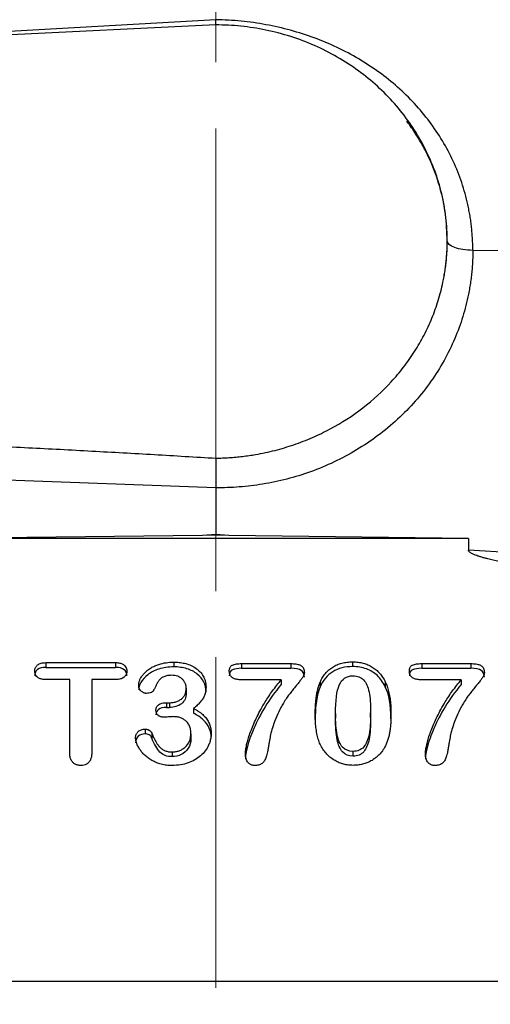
# Model space of a CAD drawing. Header units: inches. Extents: x 0.6 to 16.3, y 0.2 to 11.5.
# Tile 18 of 21: x 12.2 to 12.9, y 7.5 to 9. Entities that reach past the tile are written whole.
import ezdxf

# ---------------------------------------------------------------- set-up
doc = ezdxf.new("R2010")
doc.units = ezdxf.units.IN
doc.header["$MEASUREMENT"] = 0
doc.linetypes.add('CENTERX2', pattern=[0.8, 0.5, -0.1, 0.1, -0.1])
doc.styles.add('SLDTEXTSTYLE0', font='TXT', dxfattribs={"width": 0.75})
doc.dimstyles.new('SLDDIMSTYLE1', dxfattribs={"dimtxt": 0.137795, "dimasz": 0.14, "dimexe": 0, "dimexo": 0.0625, "dimgap": 0.034449, "dimtad": 0, "dimdec": 1, "dimlfac": 1.5, "dimrnd": 1e-09, "dimzin": 4, "dimdsep": 46, "dimtxsty": 'SLDTEXTSTYLE0', "dimblk1": 'CLOSED', "dimblk2": 'CLOSED', "dimsah": 1, "dimcen": 0.09, "dimadec": 0, "dimazin": 1, "dimtfac": 1, "dimtdec": 1, "dimtofl": 0, "dimtmove": 0, "dimatfit": 3, "dimldrblk": 'CLOSED', "dimfxl": 0, "dimfrac": 2, "dimtolj": 1, "dimtzin": 12, "dimarcsym": 0})

# ---------------------------------------------------------------- blocks, each defined once
blk = doc.blocks.new('_Closed')
at = {"color": 0, "linetype": 'ByBlock', "lineweight": -2}
for p, q in [((-1, 0.166667), (0, 0)), ((-1, 0.166667), (-1, -0.166667)), ((0, 0), (-1, -0.166667)), ((0, 0), (-1, 0))]:
    blk.add_line(p, q, dxfattribs=at)
blk = doc.blocks.new('_D_1')
at = {"color": 7, "linetype": 'Continuous', "lineweight": 0}
for p, q in [((13.7533, 11.0512), (13.7113, 11.0512)), ((13.7113, 11.0512), (13.7113, 10.8324)), ((14.0587, 11.0512), (14.1007, 11.0512)), ((14.1007, 11.0512), (14.1007, 10.8324)), ((12.4769, 9.6685), (12.4769, 10.8921)), ((15.1719, 8.3774), (15.1719, 10.8921)), ((12.4769, 10.8527), (13.5904, 10.8527)), ((15.1719, 10.8527), (14.2216, 10.8527)), ((13.7113, 10.8324), (13.7533, 10.8324)), ((14.1007, 10.8324), (14.0587, 10.8324))]:
    blk.add_line(p, q, dxfattribs=at)
at = {"color": 7, "linetype": 'Continuous', "lineweight": 18, "xscale": 0.14, "yscale": 0.14}
for p, rotation in [((12.4769, 10.8527), 180.0000000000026), ((15.1719, 10.8527), 2.59533262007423e-12)]:
    blk.add_blockref('_Closed', p, dxfattribs=dict(at, rotation=rotation))
at = {"color": 7, "linetype": 'Continuous', "lineweight": 18, "char_height": 0.1378, "attachment_point": 1, "style": 'SLDTEXTSTYLE0'}
for s, insert in [('103', (13.7533, 11.01)), ('4.0', (13.7788, 10.8039))]:
    blk.add_mtext(s, dxfattribs=dict(at, insert=insert))

msp = doc.modelspace()

# ---------------------------------------------------------------- linework, layer by layer
at = {"color": 7, "linetype": 'CENTERX2', "lineweight": 18}
msp.add_line((12.4769, 4.3488), (12.4769, 11.0411), dxfattribs=at)
at = {"color": 8, "linetype": 'Continuous', "lineweight": 25}
msp.add_line((12.4769, 9.0131), (11.5676, 8.9607), dxfattribs=at)
at = {"color": 7, "linetype": 'Continuous', "lineweight": 25}
for p, q in [((12.477, 9.0051), (12.4769, 9.0131)), ((12.4769, 9.0052), (10.6303, 8.9148)), ((12.8266, 8.6785), (12.8266, 8.6786)), ((13.3991, 8.6575), (12.8652, 8.6642)), ((12.4769, 8.3052), (11.5547, 8.3388)), ((12.4769, 8.3052), (12.4769, 8.2344)), ((12.457, 8.2331), (12.0951, 8.2286)), ((12.8587, 8.2286), (12.0951, 8.2286)), ((12.4769, 8.2344), (12.457, 8.2331)), ((12.4769, 8.2334), (12.457, 8.2331)), ((12.4967, 8.2331), (12.4769, 8.2344)), ((12.4967, 8.2331), (12.4769, 8.2334)), ((12.8587, 8.2286), (12.4967, 8.2331)), ((12.8587, 8.2286), (12.8587, 8.2109)), ((13.3191, 8.1826), (12.8587, 8.2109)), ((12.6836, 8.0419), (12.6836, 8.0347)), ((12.2201, 8.0407), (12.3256, 8.0407)), ((12.2201, 8.0407), (12.2201, 8.0335)), ((12.2201, 8.0335), (12.3256, 8.0335)), ((12.3256, 8.0407), (12.3256, 8.0335)), ((12.4134, 8.0414), (12.4134, 8.0343)), ((12.5159, 8.0392), (12.5904, 8.0392)), ((12.5159, 8.0392), (12.5159, 8.0321)), ((12.5159, 8.0321), (12.5904, 8.0321)), ((12.5904, 8.0392), (12.5904, 8.0321)), ((12.788, 8.0392), (12.8624, 8.0392)), ((12.788, 8.0392), (12.788, 8.0321)), ((12.788, 8.0321), (12.8624, 8.0321)), ((12.8624, 8.0392), (12.8624, 8.0321)), ((12.2563, 8.0151), (12.2201, 8.0151)), ((12.2563, 7.9039), (12.2563, 8.0151)), ((12.2894, 8.0151), (12.2894, 7.9039)), ((12.3256, 8.0151), (12.2894, 8.0151)), ((12.5758, 8.0147), (12.5159, 8.0147)), ((12.5758, 8.0147), (12.5758, 8.0076)), ((12.8478, 8.0147), (12.788, 8.0147)), ((12.8478, 8.0147), (12.8478, 8.0076)), ((12.4323, 8.0019), (12.4323, 7.9948)), ((12.6345, 8.0111), (12.6345, 8.004)), ((12.733, 8.0115), (12.733, 8.0043)), ((12.4025, 7.9801), (12.4071, 7.9801)), ((12.4025, 7.9801), (12.4025, 7.9729)), ((12.4025, 7.9729), (12.4071, 7.9729)), ((12.4071, 7.9801), (12.4071, 7.9729)), ((12.4433, 7.9714), (12.4433, 7.9642)), ((12.6578, 7.964), (12.6578, 7.9569)), ((12.7109, 7.9577), (12.7109, 7.9649)), ((12.3702, 7.9401), (12.3702, 7.933)), ((12.38, 7.9342), (12.38, 7.9271)), ((12.4394, 7.9328), (12.4394, 7.9256)), ((12.4112, 7.9056), (12.4112, 7.8985)), ((12.6843, 7.8993), (12.6843, 7.9065)), ((11.3484, 7.559), (13.6047, 7.559))]:
    msp.add_line(p, q, dxfattribs=at)
for points, knots in [([(12.8652, 8.6642), (12.8652, 8.6671), (12.8652, 8.6729), (12.8648, 8.6816), (12.8642, 8.6903), (12.8634, 8.699), (12.8624, 8.7076), (12.8611, 8.7162), (12.8595, 8.7248), (12.8561, 8.7419), (12.8491, 8.767), (12.8362, 8.7993), (12.8199, 8.8302), (12.7938, 8.869), (12.7533, 8.9128), (12.704, 8.9485), (12.6604, 8.9716), (12.6259, 8.9861), (12.5899, 8.9976), (12.559, 9.0047), (12.534, 9.0088), (12.515, 9.011), (12.496, 9.0126), (12.4833, 9.0129), (12.4769, 9.0131)], [0, 0, 0, 0, 0.015445, 0.030884, 0.046324, 0.061776, 0.07725, 0.092756, 0.108303, 0.123901, 0.185893, 0.247975, 0.310053, 0.372289, 0.496882, 0.622072, 0.684944, 0.747856, 0.810832, 0.873842, 0.905346, 0.936824, 0.96835, 1, 1, 1, 1]), ([(12.8201, 8.6159), (12.8207, 8.6189), (12.8219, 8.6247), (12.8233, 8.6335), (12.8245, 8.6423), (12.8254, 8.6511), (12.8261, 8.66), (12.8265, 8.6689), (12.8267, 8.6778), (12.8265, 8.6958), (12.8241, 8.7231), (12.8167, 8.7589), (12.805, 8.7937), (12.7842, 8.8377), (12.749, 8.8878), (12.7031, 8.9297), (12.6609, 8.9571), (12.6265, 8.9745), (12.5903, 8.9883), (12.559, 8.9964), (12.5338, 9.001), (12.5149, 9.0034), (12.4959, 9.0049), (12.4832, 9.0051), (12.4769, 9.0052)], [0, 0, 0, 0, 0.015487, 0.030939, 0.046367, 0.061783, 0.077198, 0.092624, 0.108072, 0.123553, 0.186827, 0.250123, 0.313397, 0.376693, 0.500006, 0.623318, 0.686592, 0.749888, 0.813162, 0.876458, 0.907377, 0.938212, 0.969056, 1, 1, 1, 1]), ([(12.8201, 8.6159), (12.8207, 8.6189), (12.8219, 8.6248), (12.8234, 8.6337), (12.8246, 8.6426), (12.8255, 8.6516), (12.8262, 8.6606), (12.8266, 8.6695), (12.8266, 8.6755), (12.8266, 8.6785)], [0, 0, 0, 0, 0.143241, 0.286354, 0.429339, 0.572196, 0.714925, 0.857526, 1, 1, 1, 1]), ([(12.8652, 8.6642), (12.8652, 8.661), (12.8652, 8.6547), (12.8648, 8.6452), (12.8641, 8.6358), (12.8632, 8.6263), (12.862, 8.6169), (12.8605, 8.6075), (12.8573, 8.5898), (12.8507, 8.5639), (12.8384, 8.5302), (12.8223, 8.4974), (12.7957, 8.455), (12.7535, 8.4069), (12.7016, 8.3681), (12.656, 8.3436), (12.6207, 8.329), (12.5845, 8.3178), (12.5542, 8.3114), (12.5301, 8.308), (12.5124, 8.3063), (12.4947, 8.3052), (12.4828, 8.3052), (12.4769, 8.3052)], [0, 0, 0, 0, 0.016684, 0.0333388, 0.0499756, 0.0666059, 0.0832409, 0.0998921, 0.1165708, 0.1783097, 0.2400731, 0.3043777, 0.3687081, 0.4999063, 0.6311209, 0.6954479, 0.7598008, 0.8215713, 0.8833664, 0.9125422, 0.9416657, 0.9707981, 1, 1, 1, 1]), ([(12.4771, 8.35), (12.4805, 8.35), (12.4872, 8.3502), (12.4972, 8.3507), (12.5072, 8.3515), (12.5172, 8.3526), (12.5272, 8.3539), (12.5437, 8.3565), (12.5665, 8.3614), (12.5952, 8.37), (12.6231, 8.3808), (12.6588, 8.3981), (12.7002, 8.4249), (12.7362, 8.4579), (12.7611, 8.4875), (12.7776, 8.511), (12.7919, 8.5358), (12.8019, 8.5574), (12.8087, 8.5751), (12.8132, 8.5885), (12.8171, 8.6022), (12.8191, 8.6113), (12.8201, 8.6159)], [0, 0, 0, 0, 0.020874, 0.041712, 0.06253, 0.083345, 0.104173, 0.12503, 0.187464, 0.249901, 0.312456, 0.375009, 0.499679, 0.62469, 0.687215, 0.749736, 0.812312, 0.87489, 0.906187, 0.937433, 0.968684, 1, 1, 1, 1]), ([(12.0965, 8.3707), (12.1289, 8.3691), (12.1933, 8.3659), (12.2892, 8.3608), (12.3836, 8.3555), (12.4461, 8.3518), (12.4771, 8.35)], [0, 0, 0, 0, 0.2554749, 0.5072983, 0.7554725, 1, 1, 1, 1]), ([(12.4771, 8.3501), (12.4771, 8.3493), (12.4772, 8.3478), (12.4772, 8.3453), (12.4772, 8.3425), (12.4772, 8.3396), (12.4772, 8.3364), (12.4771, 8.333), (12.4771, 8.3294), (12.4771, 8.3254), (12.477, 8.3209), (12.477, 8.316), (12.4769, 8.3106), (12.4769, 8.3071), (12.4769, 8.3052)], [0, 0, 0, 0, 0.067685, 0.13665, 0.206866, 0.278316, 0.351009, 0.425005, 0.500378, 0.581378, 0.671895, 0.771883, 0.881258, 1, 1, 1, 1]), ([(13.3172, 8.1436), (13.2966, 8.1455), (13.257, 8.1493), (13.1997, 8.1549), (13.1467, 8.1605), (13.098, 8.1659), (13.0536, 8.1711), (13.0135, 8.1762), (12.979, 8.181), (12.9499, 8.1855), (12.926, 8.1895), (12.9057, 8.1934), (12.8916, 8.1966), (12.8825, 8.199), (12.8776, 8.2004), (12.8732, 8.2018), (12.8694, 8.2031), (12.8662, 8.2045), (12.8635, 8.2058), (12.8614, 8.2071), (12.8599, 8.2083), (12.8589, 8.2096), (12.8588, 8.2105), (12.8587, 8.2109)], [0, 0, 0, 0, 0.132628, 0.256047, 0.37026, 0.475271, 0.571087, 0.657715, 0.735165, 0.795018, 0.847115, 0.891481, 0.92815, 0.940474, 0.951585, 0.961491, 0.970206, 0.977748, 0.984144, 0.98944, 0.99372, 0.99714, 1, 1, 1, 1]), ([(12.6345, 8.0111), (12.6351, 8.0123), (12.6362, 8.0148), (12.6381, 8.0182), (12.6402, 8.0214), (12.6425, 8.0244), (12.645, 8.0272), (12.6477, 8.0297), (12.6506, 8.032), (12.6546, 8.0348), (12.6602, 8.0377), (12.6674, 8.0401), (12.6753, 8.0416), (12.6808, 8.0418), (12.6836, 8.0419)], [0, 0, 0, 0, 0.067872, 0.133568, 0.19738, 0.259627, 0.320651, 0.380817, 0.440504, 0.500101, 0.619228, 0.740342, 0.866392, 1, 1, 1, 1]), ([(12.6836, 8.0419), (12.685, 8.0419), (12.6878, 8.0418), (12.6919, 8.0415), (12.6958, 8.0408), (12.6996, 8.04), (12.7032, 8.0389), (12.7067, 8.0376), (12.7101, 8.036), (12.7144, 8.0335), (12.7194, 8.0299), (12.7246, 8.0246), (12.7293, 8.0185), (12.7318, 8.0139), (12.733, 8.0115)], [0, 0, 0, 0, 0.066815, 0.131673, 0.194865, 0.256703, 0.317523, 0.377675, 0.437524, 0.497439, 0.615692, 0.737167, 0.864504, 1, 1, 1, 1]), ([(12.2033, 8.0279), (12.2033, 8.0285), (12.2033, 8.0298), (12.2037, 8.0316), (12.2043, 8.0332), (12.2052, 8.0347), (12.2063, 8.0361), (12.2086, 8.0382), (12.2132, 8.0404), (12.2177, 8.0406), (12.2201, 8.0407)], [0, 0, 0, 0, 0.083363, 0.161969, 0.237282, 0.310962, 0.384782, 0.460502, 0.703623, 1, 1, 1, 1]), ([(12.2201, 8.0335), (12.2147, 8.0335), (12.2105, 8.0324), (12.2047, 8.0278), (12.2033, 8.0247), (12.2033, 8.0207)], [-2, -2, -2, -2, -1, -1, 0, 0, 0, 0]), ([(12.2201, 8.0151), (12.219, 8.0151), (12.217, 8.0152), (12.214, 8.0156), (12.2115, 8.0163), (12.2093, 8.0173), (12.207, 8.0188), (12.205, 8.0211), (12.2035, 8.0243), (12.2034, 8.0267), (12.2033, 8.0279)], [0, 0, 0, 0, 0.1317816, 0.2505614, 0.3580534, 0.4565624, 0.549067, 0.6952059, 0.8413754, 1, 1, 1, 1]), ([(12.3256, 8.0407), (12.3267, 8.0407), (12.3288, 8.0406), (12.3317, 8.0402), (12.3343, 8.0395), (12.3366, 8.0385), (12.3388, 8.0369), (12.3408, 8.0346), (12.3423, 8.0314), (12.3425, 8.0291), (12.3425, 8.0279)], [0, 0, 0, 0, 0.133219, 0.25309, 0.361369, 0.460426, 0.553346, 0.699642, 0.844505, 1, 1, 1, 1]), ([(12.3425, 8.0207), (12.3425, 8.0245), (12.3412, 8.0276), (12.3356, 8.0323), (12.3314, 8.0335), (12.3256, 8.0335)], [-2, -2, -2, -2, -1, -1, 0, 0, 0, 0]), ([(12.3425, 8.0279), (12.3425, 8.0273), (12.3425, 8.0261), (12.3421, 8.0243), (12.3415, 8.0227), (12.3407, 8.0212), (12.3396, 8.0198), (12.3374, 8.0176), (12.3326, 8.0154), (12.3281, 8.0152), (12.3256, 8.0151)], [0, 0, 0, 0, 0.0813365, 0.1583226, 0.2323327, 0.3049102, 0.3776899, 0.4522932, 0.6949095, 1, 1, 1, 1]), ([(12.3604, 8.0065), (12.3604, 8.0071), (12.3604, 8.0084), (12.3607, 8.0103), (12.3612, 8.0122), (12.3619, 8.0141), (12.3628, 8.016), (12.3642, 8.0187), (12.3665, 8.0221), (12.37, 8.0259), (12.3742, 8.0296), (12.3791, 8.033), (12.3847, 8.0359), (12.3922, 8.0387), (12.4019, 8.041), (12.4095, 8.0413), (12.4134, 8.0414)], [0, 0, 0, 0, 0.027611, 0.055975, 0.085334, 0.115906, 0.147883, 0.181434, 0.252001, 0.327108, 0.407882, 0.493426, 0.583792, 0.680406, 0.834347, 1, 1, 1, 1]), ([(12.4134, 8.0343), (12.4052, 8.0343), (12.3977, 8.0332), (12.3843, 8.0288), (12.3787, 8.0259), (12.3696, 8.0187), (12.3662, 8.0149), (12.3615, 8.0068), (12.3604, 8.003), (12.3604, 7.9994)], [-4, -4, -4, -4, -3, -3, -2, -2, -1, -1, 0, 0, 0, 0]), ([(12.4134, 8.0414), (12.4148, 8.0414), (12.4176, 8.0414), (12.4217, 8.041), (12.4257, 8.0405), (12.4296, 8.0397), (12.435, 8.0382), (12.4416, 8.0356), (12.4489, 8.031), (12.4548, 8.0253), (12.4586, 8.0194), (12.4608, 8.0139), (12.4619, 8.0089), (12.4621, 8.0055), (12.4621, 8.0038)], [0, 0, 0, 0, 0.060356, 0.118779, 0.175482, 0.230695, 0.284672, 0.413641, 0.536787, 0.654573, 0.768771, 0.844613, 0.921158, 1, 1, 1, 1]), ([(12.4621, 7.9966), (12.4621, 8.0019), (12.461, 8.0068), (12.4565, 8.016), (12.4532, 8.02), (12.4444, 8.027), (12.4392, 8.0296), (12.4272, 8.0333), (12.4206, 8.0343), (12.4134, 8.0343)], [-4, -4, -4, -4, -3, -3, -2, -2, -1, -1, 0, 0, 0, 0]), ([(12.4973, 8.0279), (12.4973, 8.0286), (12.4974, 8.0301), (12.4978, 8.032), (12.4985, 8.0338), (12.4994, 8.0352), (12.5007, 8.0363), (12.5025, 8.0373), (12.505, 8.0381), (12.5082, 8.0388), (12.5119, 8.0392), (12.5145, 8.0392), (12.5159, 8.0392)], [0, 0, 0, 0, 0.09329, 0.176397, 0.251248, 0.320467, 0.387343, 0.455504, 0.567011, 0.693845, 0.837772, 1, 1, 1, 1]), ([(12.5159, 8.0321), (12.5101, 8.0321), (12.5055, 8.0314), (12.4989, 8.0286), (12.4973, 8.0255), (12.4973, 8.0207)], [-2, -2, -2, -2, -1, -1, 0, 0, 0, 0]), ([(12.5159, 8.0147), (12.5147, 8.0148), (12.5125, 8.0148), (12.5093, 8.0152), (12.5065, 8.0158), (12.504, 8.0167), (12.5018, 8.0179), (12.4998, 8.0197), (12.4983, 8.022), (12.4974, 8.0248), (12.4974, 8.0268), (12.4973, 8.0279)], [0, 0, 0, 0, 0.13265, 0.252264, 0.36005, 0.457649, 0.54727, 0.652763, 0.758783, 0.872558, 1, 1, 1, 1]), ([(12.5904, 8.0392), (12.5918, 8.0392), (12.5943, 8.0392), (12.5979, 8.0388), (12.601, 8.0382), (12.6037, 8.0373), (12.6061, 8.0361), (12.6081, 8.0344), (12.6097, 8.0319), (12.6106, 8.029), (12.6107, 8.0269), (12.6107, 8.0257)], [0, 0, 0, 0, 0.141423, 0.267, 0.377734, 0.475089, 0.561213, 0.660904, 0.762573, 0.873674, 1, 1, 1, 1]), ([(12.6107, 8.0186), (12.6107, 8.0234), (12.6091, 8.0268), (12.6027, 8.031), (12.5976, 8.0321), (12.5904, 8.0321)], [-2, -2, -2, -2, -1, -1, 0, 0, 0, 0]), ([(12.6836, 8.0347), (12.672, 8.0347), (12.662, 8.0321), (12.6453, 8.0217), (12.6389, 8.014), (12.6345, 8.004)], [-2, -2, -2, -2, -1, -1, 0, 0, 0, 0]), ([(12.733, 8.0043), (12.7297, 8.011), (12.7257, 8.0166), (12.7163, 8.0255), (12.7108, 8.0289), (12.6983, 8.0336), (12.6913, 8.0347), (12.6836, 8.0347)], [-3, -3, -3, -3, -2, -2, -1, -1, 0, 0, 0, 0]), ([(12.7694, 8.0279), (12.7694, 8.0286), (12.7694, 8.0301), (12.7698, 8.032), (12.7705, 8.0338), (12.7715, 8.0352), (12.7727, 8.0363), (12.7746, 8.0373), (12.7771, 8.0381), (12.7803, 8.0388), (12.784, 8.0392), (12.7866, 8.0392), (12.788, 8.0392)], [0, 0, 0, 0, 0.09329, 0.176397, 0.251248, 0.320467, 0.387343, 0.455504, 0.567011, 0.693845, 0.837772, 1, 1, 1, 1]), ([(12.788, 8.0321), (12.7821, 8.0321), (12.7775, 8.0314), (12.771, 8.0286), (12.7694, 8.0255), (12.7694, 8.0207)], [-2, -2, -2, -2, -1, -1, 0, 0, 0, 0]), ([(12.788, 8.0147), (12.7868, 8.0148), (12.7845, 8.0148), (12.7814, 8.0152), (12.7785, 8.0158), (12.7761, 8.0167), (12.7738, 8.0179), (12.7719, 8.0197), (12.7704, 8.022), (12.7695, 8.0248), (12.7694, 8.0268), (12.7694, 8.0279)], [0, 0, 0, 0, 0.13265, 0.252264, 0.36005, 0.457649, 0.54727, 0.652763, 0.758783, 0.872558, 1, 1, 1, 1]), ([(12.8624, 8.0392), (12.8638, 8.0392), (12.8664, 8.0392), (12.8699, 8.0388), (12.8731, 8.0382), (12.8757, 8.0373), (12.8781, 8.0361), (12.8802, 8.0344), (12.8817, 8.0319), (12.8826, 8.029), (12.8827, 8.0269), (12.8827, 8.0257)], [0, 0, 0, 0, 0.141423, 0.267, 0.377734, 0.475089, 0.561213, 0.660904, 0.762573, 0.873674, 1, 1, 1, 1]), ([(12.8827, 8.0186), (12.8827, 8.0234), (12.8812, 8.0268), (12.8748, 8.031), (12.8696, 8.0321), (12.8624, 8.0321)], [-2, -2, -2, -2, -1, -1, 0, 0, 0, 0]), ([(12.4103, 8.0215), (12.4091, 8.0215), (12.407, 8.0214), (12.4038, 8.0211), (12.401, 8.0204), (12.3983, 8.0195), (12.3959, 8.0183), (12.3938, 8.0168), (12.3917, 8.0146), (12.3895, 8.0115), (12.3872, 8.0075), (12.3851, 8.0031), (12.3837, 8.0002), (12.383, 7.9988)], [0, 0, 0, 0, 0.086169, 0.164812, 0.236677, 0.308199, 0.379261, 0.443443, 0.505337, 0.614927, 0.742594, 0.874536, 1, 1, 1, 1]), ([(12.4323, 8.0019), (12.4322, 8.0027), (12.4322, 8.0042), (12.4318, 8.0063), (12.4312, 8.0084), (12.4304, 8.0104), (12.4293, 8.0123), (12.4279, 8.014), (12.426, 8.0162), (12.4232, 8.0184), (12.4193, 8.0202), (12.415, 8.0213), (12.4119, 8.0214), (12.4103, 8.0215)], [0, 0, 0, 0, 0.070498, 0.13895, 0.20617, 0.273019, 0.340369, 0.409078, 0.479949, 0.604041, 0.728259, 0.858524, 1, 1, 1, 1]), ([(12.5216, 7.9026), (12.5216, 7.9036), (12.5217, 7.9056), (12.5221, 7.9089), (12.5227, 7.9126), (12.5235, 7.9166), (12.5249, 7.9221), (12.527, 7.9294), (12.5304, 7.9385), (12.5345, 7.9486), (12.5393, 7.9592), (12.545, 7.9702), (12.5526, 7.9833), (12.5626, 7.9985), (12.5713, 8.0092), (12.5758, 8.0147)], [0, 0, 0, 0, 0.0232819, 0.0496835, 0.0792869, 0.1121503, 0.148316, 0.2161469, 0.2936268, 0.3809225, 0.4748989, 0.5727061, 0.6745365, 0.8335328, 1, 1, 1, 1]), ([(12.6107, 8.0257), (12.6107, 8.0253), (12.6106, 8.0244), (12.6102, 8.0229), (12.6097, 8.0214), (12.6088, 8.0198), (12.6078, 8.018), (12.6065, 8.0161), (12.6043, 8.0132), (12.6011, 8.0091), (12.5968, 8.0038), (12.5923, 7.9984), (12.5879, 7.9928), (12.5835, 7.9866), (12.5792, 7.9799), (12.574, 7.971), (12.5686, 7.9595), (12.5652, 7.95), (12.5634, 7.945)], [0, 0, 0, 0, 0.014103, 0.02978, 0.047279, 0.066778, 0.088405, 0.112256, 0.1384, 0.204409, 0.276075, 0.353402, 0.424586, 0.502207, 0.594049, 0.677321, 0.828789, 1, 1, 1, 1]), ([(12.6578, 7.964), (12.6578, 7.9834), (12.6597, 7.9976), (12.6674, 8.0161), (12.6742, 8.0208), (12.684, 8.0208)], [-2, -2, -2, -2, -1, -1, 0, 0, 0, 0]), ([(12.684, 8.0208), (12.6909, 8.0208), (12.6963, 8.0187), (12.7041, 8.0104), (12.7068, 8.0043), (12.7101, 7.988), (12.7109, 7.9776), (12.7109, 7.9649)], [-3, -3, -3, -3, -2, -2, -1, -1, 0, 0, 0, 0]), ([(12.7937, 7.9026), (12.7937, 7.9036), (12.7937, 7.9056), (12.7941, 7.9089), (12.7947, 7.9126), (12.7956, 7.9166), (12.7969, 7.9221), (12.7991, 7.9294), (12.8024, 7.9385), (12.8065, 7.9486), (12.8114, 7.9592), (12.8171, 7.9702), (12.8246, 7.9833), (12.8346, 7.9985), (12.8434, 8.0092), (12.8478, 8.0147)], [0, 0, 0, 0, 0.023282, 0.049684, 0.079287, 0.11215, 0.148316, 0.216147, 0.293627, 0.380922, 0.474899, 0.572706, 0.674536, 0.833533, 1, 1, 1, 1]), ([(12.8827, 8.0257), (12.8827, 8.0253), (12.8827, 8.0244), (12.8823, 8.0229), (12.8817, 8.0214), (12.8809, 8.0198), (12.8799, 8.018), (12.8786, 8.0161), (12.8764, 8.0132), (12.8731, 8.0091), (12.8688, 8.0038), (12.8644, 7.9984), (12.8599, 7.9928), (12.8556, 7.9866), (12.8512, 7.9799), (12.8461, 7.971), (12.8406, 7.9595), (12.8372, 7.95), (12.8354, 7.945)], [0, 0, 0, 0, 0.014103, 0.02978, 0.047279, 0.066778, 0.088405, 0.112256, 0.1384, 0.204409, 0.276075, 0.353402, 0.424586, 0.502207, 0.594049, 0.677321, 0.828789, 1, 1, 1, 1]), ([(12.3723, 7.9942), (12.3717, 7.9942), (12.3705, 7.9943), (12.3688, 7.9947), (12.3672, 7.9954), (12.3656, 7.9964), (12.3637, 7.9978), (12.3619, 8), (12.3606, 8.0031), (12.3605, 8.0054), (12.3604, 8.0065)], [0, 0, 0, 0, 0.0887351, 0.1772175, 0.2678467, 0.3628597, 0.4642036, 0.6346669, 0.8088028, 1, 1, 1, 1]), ([(12.383, 7.9988), (12.3828, 7.9985), (12.3824, 7.9977), (12.3815, 7.9968), (12.3804, 7.996), (12.3786, 7.9951), (12.3758, 7.9944), (12.3735, 7.9943), (12.3723, 7.9942)], [0, 0, 0, 0, 0.102663, 0.2077183, 0.3191774, 0.4404177, 0.7036096, 1, 1, 1, 1]), ([(12.4071, 7.9801), (12.408, 7.9801), (12.4099, 7.9802), (12.4127, 7.9805), (12.4154, 7.9811), (12.4179, 7.9819), (12.4204, 7.9829), (12.4227, 7.9842), (12.4254, 7.986), (12.4282, 7.9887), (12.4306, 7.9926), (12.432, 7.9971), (12.4322, 8.0003), (12.4323, 8.0019)], [0, 0, 0, 0, 0.07492, 0.147328, 0.217838, 0.287116, 0.355861, 0.424791, 0.494616, 0.614954, 0.734702, 0.861005, 1, 1, 1, 1]), ([(12.4621, 8.0038), (12.4621, 8.0026), (12.4621, 8.0004), (12.4616, 7.9972), (12.461, 7.9941), (12.46, 7.9912), (12.4588, 7.9885), (12.4567, 7.985), (12.4535, 7.9808), (12.4488, 7.9759), (12.4452, 7.9729), (12.4433, 7.9714)], [0, 0, 0, 0, 0.0884578, 0.1732321, 0.2549172, 0.3341769, 0.4117375, 0.4883733, 0.6461396, 0.816004, 1, 1, 1, 1]), ([(12.5758, 8.0076), (12.5664, 7.9965), (12.5583, 7.9853), (12.5447, 7.9627), (12.539, 7.9518), (12.5298, 7.9305), (12.5266, 7.9213), (12.5226, 7.906), (12.5216, 7.8999), (12.5216, 7.8954)], [-4, -4, -4, -4, -3, -3, -2, -2, -1, -1, 0, 0, 0, 0]), ([(12.6271, 7.961), (12.6272, 7.964), (12.6272, 7.9698), (12.6277, 7.9781), (12.6284, 7.9859), (12.6294, 7.993), (12.6308, 7.9996), (12.6324, 8.0056), (12.6338, 8.0093), (12.6345, 8.0111)], [0, 0, 0, 0, 0.175715, 0.33999, 0.493053, 0.635185, 0.766737, 0.888154, 1, 1, 1, 1]), ([(12.6345, 8.004), (12.632, 7.9979), (12.6301, 7.9907), (12.6277, 7.9739), (12.6271, 7.9644), (12.6271, 7.9539)], [-2, -2, -2, -2, -1, -1, 0, 0, 0, 0]), ([(12.733, 8.0115), (12.7335, 8.0104), (12.7346, 8.0082), (12.7359, 8.0047), (12.7371, 8.001), (12.7381, 7.9971), (12.7391, 7.9929), (12.7398, 7.9884), (12.7405, 7.9838), (12.741, 7.9789), (12.7413, 7.9737), (12.7415, 7.9684), (12.7415, 7.9647), (12.7416, 7.9628)], [0, 0, 0, 0, 0.070895, 0.145264, 0.223335, 0.305304, 0.391341, 0.481593, 0.576188, 0.675235, 0.778832, 0.887062, 1, 1, 1, 1]), ([(12.8478, 8.0076), (12.8384, 7.9965), (12.8303, 7.9853), (12.8167, 7.9627), (12.811, 7.9518), (12.8019, 7.9305), (12.7986, 7.9213), (12.7947, 7.906), (12.7937, 7.8999), (12.7937, 7.8954)], [-4, -4, -4, -4, -3, -3, -2, -2, -1, -1, 0, 0, 0, 0]), ([(12.4323, 7.9948), (12.4323, 7.9877), (12.4298, 7.9823), (12.4199, 7.9748), (12.414, 7.9729), (12.4071, 7.9729)], [-2, -2, -2, -2, -1, -1, 0, 0, 0, 0]), ([(12.3865, 7.969), (12.3865, 7.9695), (12.3866, 7.9706), (12.3869, 7.9721), (12.3875, 7.9735), (12.3883, 7.9748), (12.3893, 7.976), (12.3914, 7.9779), (12.3959, 7.9798), (12.4002, 7.98), (12.4025, 7.9801)], [0, 0, 0, 0, 0.076366, 0.149149, 0.219907, 0.290333, 0.362141, 0.436954, 0.685276, 1, 1, 1, 1]), ([(12.4025, 7.9729), (12.3972, 7.9729), (12.3932, 7.9719), (12.3878, 7.9678), (12.3865, 7.9651), (12.3865, 7.9618)], [-2, -2, -2, -2, -1, -1, 0, 0, 0, 0]), ([(12.3994, 7.9581), (12.3986, 7.9582), (12.3971, 7.9582), (12.395, 7.9586), (12.393, 7.9591), (12.3913, 7.9599), (12.3891, 7.9615), (12.3869, 7.9645), (12.3866, 7.9674), (12.3865, 7.969)], [0, 0, 0, 0, 0.120694, 0.231276, 0.333565, 0.429852, 0.52287, 0.74791, 1, 1, 1, 1]), ([(12.4433, 7.9714), (12.4446, 7.9707), (12.4472, 7.9693), (12.4508, 7.967), (12.4542, 7.9647), (12.4572, 7.9621), (12.4599, 7.9595), (12.4623, 7.9568), (12.4644, 7.9539), (12.4661, 7.9509), (12.4675, 7.9477), (12.4687, 7.9445), (12.4694, 7.9411), (12.4699, 7.9377), (12.47, 7.9353), (12.47, 7.9341)], [0, 0, 0, 0, 0.090279, 0.176604, 0.259331, 0.338871, 0.41568, 0.490268, 0.56319, 0.63504, 0.706438, 0.778017, 0.850404, 0.924208, 1, 1, 1, 1]), ([(12.4124, 7.959), (12.4114, 7.9589), (12.4091, 7.9589), (12.4055, 7.9586), (12.4022, 7.9582), (12.4002, 7.9582), (12.3994, 7.9581)], [0, 0, 0, 0, 0.219963, 0.534848, 0.832351, 1, 1, 1, 1]), ([(12.4394, 7.9328), (12.4394, 7.9339), (12.4393, 7.9361), (12.4389, 7.9393), (12.4381, 7.9423), (12.4371, 7.9451), (12.4358, 7.9476), (12.4342, 7.95), (12.4318, 7.9526), (12.4284, 7.9552), (12.4236, 7.9574), (12.4182, 7.9588), (12.4144, 7.9589), (12.4124, 7.959)], [0, 0, 0, 0, 0.0827417, 0.1607383, 0.2346635, 0.3053074, 0.3735742, 0.4404646, 0.5070413, 0.6224475, 0.7394753, 0.8637493, 1, 1, 1, 1]), ([(12.47, 7.9269), (12.47, 7.9322), (12.469, 7.9372), (12.465, 7.9463), (12.462, 7.9504), (12.454, 7.9579), (12.4491, 7.9613), (12.4433, 7.9642)], [-3, -3, -3, -3, -2, -2, -1, -1, 0, 0, 0, 0]), ([(12.6338, 7.9191), (12.6334, 7.9204), (12.6324, 7.923), (12.6311, 7.927), (12.6301, 7.9313), (12.6292, 7.9357), (12.6284, 7.9404), (12.6278, 7.9453), (12.6274, 7.9503), (12.6272, 7.9556), (12.6271, 7.9592), (12.6271, 7.961)], [0, 0, 0, 0, 0.095025, 0.193596, 0.295953, 0.402307, 0.512849, 0.627746, 0.747151, 0.871195, 1, 1, 1, 1]), ([(12.6843, 7.9065), (12.6776, 7.9065), (12.6724, 7.9086), (12.6646, 7.9171), (12.6619, 7.9234), (12.6586, 7.9402), (12.6578, 7.9509), (12.6578, 7.964)], [-3, -3, -3, -3, -2, -2, -1, -1, 0, 0, 0, 0]), ([(12.6843, 7.8993), (12.6776, 7.8993), (12.6724, 7.9014), (12.6646, 7.91), (12.6619, 7.9163), (12.6586, 7.933), (12.6578, 7.9438), (12.6578, 7.9569)], [-3, -3, -3, -3, -2, -2, -1, -1, 0, 0, 0, 0]), ([(12.7109, 7.9649), (12.7109, 7.9514), (12.7101, 7.9406), (12.707, 7.924), (12.7043, 7.9176), (12.6966, 7.9087), (12.6912, 7.9065), (12.6843, 7.9065)], [-3, -3, -3, -3, -2, -2, -1, -1, 0, 0, 0, 0]), ([(12.7109, 7.9577), (12.7109, 7.9443), (12.7101, 7.9334), (12.707, 7.9168), (12.7043, 7.9105), (12.6966, 7.9015), (12.6912, 7.8993), (12.6843, 7.8993)], [-3, -3, -3, -3, -2, -2, -1, -1, 0, 0, 0, 0]), ([(12.7416, 7.9628), (12.7415, 7.9601), (12.7415, 7.9548), (12.7411, 7.9471), (12.7404, 7.94), (12.7394, 7.9334), (12.738, 7.9273), (12.7362, 7.9216), (12.7339, 7.9161), (12.732, 7.9126), (12.7311, 7.9109)], [0, 0, 0, 0, 0.154958, 0.29892, 0.432098, 0.554758, 0.67022, 0.782393, 0.892046, 1, 1, 1, 1]), ([(12.3556, 7.9267), (12.3556, 7.9274), (12.3557, 7.9287), (12.356, 7.9305), (12.3566, 7.9322), (12.3574, 7.9338), (12.3585, 7.9352), (12.3606, 7.9373), (12.3644, 7.9397), (12.3682, 7.94), (12.3702, 7.9401)], [0, 0, 0, 0, 0.091374, 0.177837, 0.260766, 0.341717, 0.422362, 0.50439, 0.744984, 1, 1, 1, 1]), ([(12.3702, 7.9401), (12.3707, 7.9401), (12.3718, 7.9401), (12.3733, 7.9397), (12.3748, 7.9392), (12.3767, 7.9383), (12.3787, 7.9368), (12.3796, 7.935), (12.38, 7.9342)], [0, 0, 0, 0, 0.125347, 0.251111, 0.379839, 0.513909, 0.76685, 1, 1, 1, 1]), ([(12.5634, 7.945), (12.5622, 7.9414), (12.5601, 7.9349), (12.5586, 7.9262), (12.5574, 7.9192), (12.5565, 7.9132), (12.5556, 7.9082), (12.555, 7.9051), (12.5547, 7.9039)], [0, 0, 0, 0, 0.266245, 0.487785, 0.631546, 0.775307, 0.916584, 1, 1, 1, 1]), ([(12.8354, 7.945), (12.8343, 7.9414), (12.8322, 7.9349), (12.8306, 7.9262), (12.8294, 7.9192), (12.8285, 7.9132), (12.8276, 7.9082), (12.827, 7.9051), (12.8268, 7.9039)], [0, 0, 0, 0, 0.2662449, 0.4877853, 0.631546, 0.7753068, 0.9165839, 1, 1, 1, 1]), ([(12.3702, 7.933), (12.3661, 7.933), (12.3626, 7.9317), (12.357, 7.9268), (12.3556, 7.9236), (12.3556, 7.9196)], [-2, -2, -2, -2, -1, -1, 0, 0, 0, 0]), ([(12.4109, 7.8851), (12.4095, 7.8851), (12.4066, 7.8852), (12.4024, 7.8855), (12.3983, 7.8862), (12.3944, 7.887), (12.3906, 7.8881), (12.3859, 7.89), (12.3804, 7.8926), (12.3745, 7.8964), (12.3695, 7.9006), (12.3653, 7.9052), (12.3617, 7.9099), (12.3593, 7.9143), (12.3576, 7.9181), (12.3565, 7.9212), (12.3558, 7.9241), (12.3556, 7.9259), (12.3556, 7.9267)], [0, 0, 0, 0, 0.056253, 0.110775, 0.163801, 0.215587, 0.266408, 0.316555, 0.413143, 0.504387, 0.591802, 0.674952, 0.753344, 0.827988, 0.879503, 0.925078, 0.965068, 1, 1, 1, 1]), ([(12.38, 7.9271), (12.3794, 7.9287), (12.3782, 7.9302), (12.3743, 7.9324), (12.3723, 7.933), (12.3702, 7.933)], [-2, -2, -2, -2, -1, -1, 0, 0, 0, 0]), ([(12.38, 7.9342), (12.3808, 7.9324), (12.3823, 7.9289), (12.3847, 7.924), (12.3872, 7.9196), (12.3897, 7.9159), (12.3926, 7.9124), (12.396, 7.9094), (12.4005, 7.9072), (12.4056, 7.9058), (12.4093, 7.9057), (12.4112, 7.9056)], [0, 0, 0, 0, 0.134558, 0.257296, 0.36861, 0.469033, 0.559288, 0.663916, 0.768629, 0.879048, 1, 1, 1, 1]), ([(12.4112, 7.8985), (12.4032, 7.8985), (12.3969, 7.9008), (12.3881, 7.9102), (12.3839, 7.9174), (12.38, 7.9271)], [-2, -2, -2, -2, -1, -1, 0, 0, 0, 0]), ([(12.47, 7.9341), (12.47, 7.9331), (12.47, 7.9309), (12.4696, 7.9278), (12.469, 7.9247), (12.4682, 7.9217), (12.4672, 7.9186), (12.4652, 7.9137), (12.4612, 7.907), (12.4541, 7.8996), (12.4453, 7.8933), (12.435, 7.8887), (12.4234, 7.8856), (12.4152, 7.8853), (12.4109, 7.8851)], [0, 0, 0, 0, 0.0384985, 0.076715, 0.1148258, 0.1530085, 0.1914401, 0.2302937, 0.3472903, 0.4675878, 0.5917172, 0.7207211, 0.8559874, 1, 1, 1, 1]), ([(12.4112, 7.9056), (12.4121, 7.9056), (12.4138, 7.9057), (12.4164, 7.906), (12.4189, 7.9066), (12.4223, 7.9077), (12.4263, 7.9095), (12.4308, 7.9129), (12.4348, 7.9174), (12.4377, 7.9225), (12.4391, 7.9278), (12.4393, 7.9311), (12.4394, 7.9328)], [0, 0, 0, 0, 0.057801, 0.115163, 0.172594, 0.230598, 0.3519, 0.470549, 0.613944, 0.763879, 0.878622, 1, 1, 1, 1]), ([(12.4394, 7.9256), (12.4394, 7.9201), (12.438, 7.9153), (12.4324, 7.9069), (12.4288, 7.9038), (12.4203, 7.8995), (12.4158, 7.8985), (12.4112, 7.8985)], [-3, -3, -3, -3, -2, -2, -1, -1, 0, 0, 0, 0]), ([(12.6845, 7.8853), (12.6833, 7.8854), (12.6808, 7.8854), (12.6772, 7.8857), (12.6736, 7.8863), (12.6701, 7.8871), (12.6668, 7.8881), (12.6634, 7.8893), (12.6602, 7.8908), (12.6571, 7.8924), (12.6528, 7.8951), (12.6476, 7.8991), (12.6421, 7.905), (12.6374, 7.9117), (12.635, 7.9166), (12.6338, 7.9191)], [0, 0, 0, 0, 0.056166, 0.111288, 0.165614, 0.2194, 0.272914, 0.326423, 0.380197, 0.434503, 0.489598, 0.613745, 0.738366, 0.866255, 1, 1, 1, 1]), ([(12.7311, 7.9109), (12.7303, 7.9098), (12.7289, 7.9075), (12.7264, 7.9044), (12.7238, 7.9014), (12.7209, 7.8987), (12.7179, 7.8962), (12.7148, 7.8939), (12.7106, 7.8914), (12.7052, 7.8889), (12.6986, 7.8869), (12.6917, 7.8856), (12.6869, 7.8854), (12.6845, 7.8853)], [0, 0, 0, 0, 0.07576, 0.149672, 0.222094, 0.293411, 0.36402, 0.434335, 0.504773, 0.627174, 0.749004, 0.872548, 1, 1, 1, 1]), ([(12.273, 7.8851), (12.2722, 7.8851), (12.2706, 7.8852), (12.2684, 7.8856), (12.2663, 7.8862), (12.2643, 7.8872), (12.2625, 7.8883), (12.2603, 7.8903), (12.2581, 7.8935), (12.2565, 7.8984), (12.2564, 7.902), (12.2563, 7.9039)], [0, 0, 0, 0, 0.080633, 0.157354, 0.23152, 0.304632, 0.378253, 0.453914, 0.612439, 0.790744, 1, 1, 1, 1]), ([(12.2894, 7.9039), (12.2894, 7.9029), (12.2893, 7.901), (12.2889, 7.8982), (12.2883, 7.8957), (12.2874, 7.8934), (12.2863, 7.8914), (12.2844, 7.8892), (12.2816, 7.887), (12.2775, 7.8854), (12.2745, 7.8852), (12.273, 7.8851)], [0, 0, 0, 0, 0.110841, 0.212558, 0.306109, 0.392719, 0.47393, 0.551609, 0.699074, 0.844498, 1, 1, 1, 1]), ([(12.5366, 7.8851), (12.5359, 7.8851), (12.5344, 7.8852), (12.5324, 7.8855), (12.5304, 7.8862), (12.5287, 7.887), (12.5271, 7.8882), (12.5246, 7.8905), (12.522, 7.8954), (12.5218, 7.9), (12.5216, 7.9026)], [0, 0, 0, 0, 0.081609, 0.158788, 0.233011, 0.305933, 0.379296, 0.454809, 0.699114, 1, 1, 1, 1]), ([(12.5547, 7.9039), (12.5544, 7.9026), (12.5538, 7.9001), (12.5526, 7.8966), (12.5513, 7.8936), (12.5498, 7.8912), (12.5474, 7.8883), (12.543, 7.8856), (12.5388, 7.8853), (12.5366, 7.8851)], [0, 0, 0, 0, 0.147025, 0.277458, 0.392194, 0.492549, 0.580487, 0.781569, 1, 1, 1, 1]), ([(12.8087, 7.8851), (12.8079, 7.8851), (12.8065, 7.8852), (12.8044, 7.8855), (12.8025, 7.8862), (12.8007, 7.887), (12.7991, 7.8882), (12.7966, 7.8905), (12.794, 7.8954), (12.7938, 7.9), (12.7937, 7.9026)], [0, 0, 0, 0, 0.0816085, 0.1587876, 0.2330114, 0.3059335, 0.3792955, 0.4548087, 0.6991135, 1, 1, 1, 1]), ([(12.8268, 7.9039), (12.8264, 7.9026), (12.8258, 7.9001), (12.8247, 7.8966), (12.8234, 7.8936), (12.8219, 7.8912), (12.8195, 7.8883), (12.8151, 7.8856), (12.8109, 7.8853), (12.8087, 7.8851)], [0, 0, 0, 0, 0.147025, 0.277458, 0.392194, 0.492549, 0.580487, 0.781569, 1, 1, 1, 1])]:
    msp.add_open_spline(points, degree=3, knots=knots, dxfattribs=at)
at = {"color": 8, "linetype": 'Continuous', "lineweight": 25}
msp.add_open_spline([(12.8266, 8.6785), (12.8261, 8.6921), (12.825, 8.72), (12.816, 8.7615), (12.8038, 8.7947), (12.7913, 8.82), (12.7806, 8.8383), (12.7716, 8.8516), (12.7662, 8.8587), (12.7654, 8.8597)], degree=3, knots=[0, 0, 0, 0, 0.208572, 0.426539, 0.653983, 0.753849, 0.862876, 0.981069, 1, 1, 1, 1], dxfattribs=at)
at = {"color": 7, "linetype": 'Continuous', "lineweight": 25}
for points in [[(12.8652, 8.6642), (12.855, 8.6643), (12.8349, 8.6675), (12.8266, 8.6749), (12.8266, 8.6785)], [(12.4769, 8.2334), (12.4769, 8.2337), (12.4769, 8.234), (12.4769, 8.2344)], [(12.7416, 7.9557), (12.7416, 7.9767), (12.7387, 7.9929), (12.733, 8.0043)]]:
    msp.add_open_spline(points, degree=3, dxfattribs=at)

# ---------------------------------------------------------------- dimensions: what is measured, and where the dimension line sits
at = {"color": 7, "linetype": 'Continuous', "lineweight": 18}
dim = msp.add_linear_dim(base=(12.4769, 10.8527), p1=(15.1719, 8.338), p2=(12.4769, 9.6291), angle=0, dimstyle='SLDDIMSTYLE1', dxfattribs=at)
dim.commit()
dim.dimension.update_dxf_attribs({"geometry": '_D_1', "text_midpoint": (13.906, 10.8527), "dimtype": 160})

doc.saveas('drawing.dxf')
